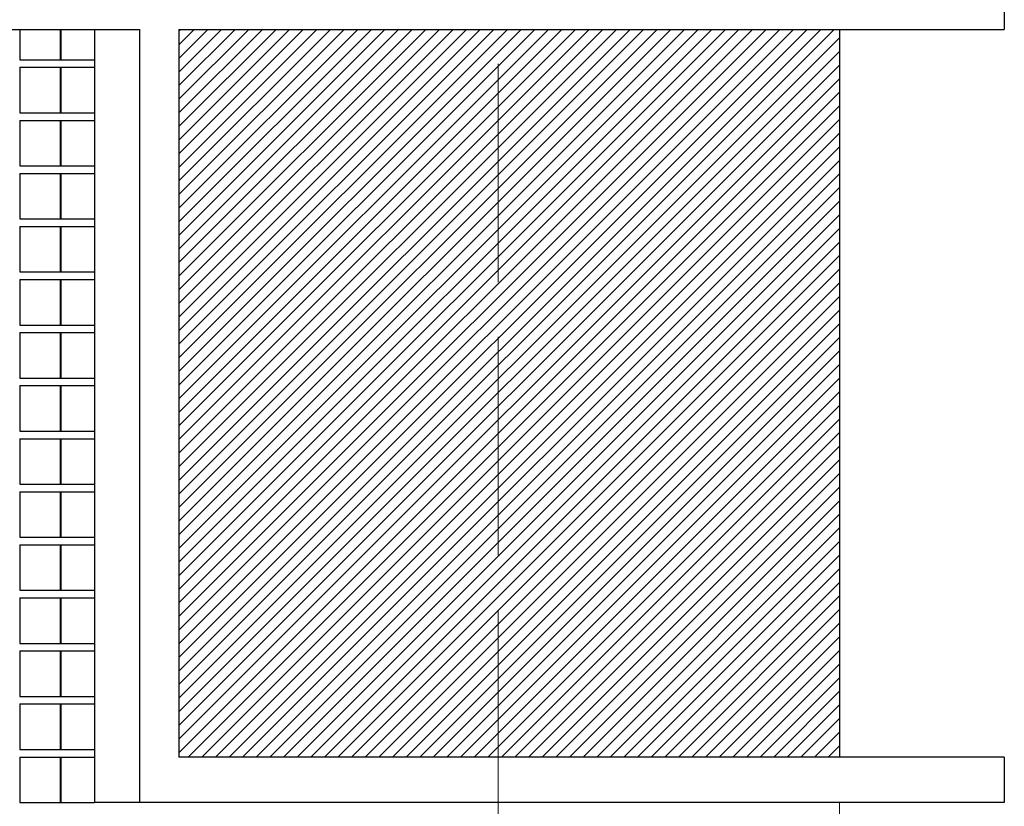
# Model space of a CAD drawing. Header units: millimetres. Extents: x 27034 to 255531, y -206966 to 210227.
# Tile 83 of 87: x 180765 to 187259, y 5333 to 10522. Entities that reach past the tile are written whole.
import ezdxf

# ---------------------------------------------------------------- set-up
doc = ezdxf.new("R2010")
doc.units = ezdxf.units.MM
doc.header["$LTSCALE"] = 0.05
doc.linetypes.add('ACAD_ISO04W100', pattern=[30, 24, -3, 0, -3])
doc.layers.get('0').update_dxf_attribs({"lineweight": 0})
for name, color, linetype, lineweight in [('001 Axis', 1, 'ACAD_ISO04W100', 13), ('A-Elev', 111, 'Continuous', 25), ('A-Sect-Thin', 31, 'Continuous', 25)]:
    doc.layers.add(name, color=color, linetype=linetype, lineweight=lineweight)
doc.layers.add('A-20--F1-WALLS', color=5, linetype='Continuous')

# ---------------------------------------------------------------- blocks, each defined once
blk = doc.blocks.new('*U36')
at = {"layer": 'A-Sect-Thin', "color": 252, "linetype": 'Continuous', "lineweight": 25}
for points in [[(6784.1, 4048), (6784.1, 4348)], [(6784.1, 4348), (7052, 4348)], [(7052, 4048), (7052, 4348)], [(7052, 4348), (7056.5, 4348)], [(7056.5, 4048), (7056.5, 4348)], [(7056.5, 4348), (7276.7, 4348)], [(6784.1, 4048), (7052, 4048)], [(7052, 4048), (7056.5, 4048)], [(7056.5, 4048), (7276.7, 4048)], [(6784.1, 3698), (6784.1, 3998)], [(6784.1, 3998), (7052, 3998)], [(7052, 3698), (7052, 3998)], [(7052, 3998), (7056.5, 3998)], [(7056.5, 3698), (7056.5, 3998)], [(7056.5, 3998), (7276.7, 3998)], [(6784.1, 3698), (7052, 3698)], [(6784.1, 3348), (6784.1, 3648)], [(6784.1, 3648), (7052, 3648)], [(7052, 3698), (7056.5, 3698)], [(7052, 3348), (7052, 3648)], [(7052, 3648), (7056.5, 3648)], [(7056.5, 3698), (7276.7, 3698)], [(7056.5, 3348), (7056.5, 3648)], [(7056.5, 3648), (7276.7, 3648)], [(6784.1, 3348), (7052, 3348)], [(7052, 3348), (7056.5, 3348)], [(7056.5, 3348), (7276.7, 3348)], [(6784.1, 2998), (6784.1, 3298)], [(6784.1, 3298), (7052, 3298)], [(7052, 2998), (7052, 3298)], [(7052, 3298), (7056.5, 3298)], [(7056.5, 2998), (7056.5, 3298)], [(7056.5, 3298), (7276.7, 3298)], [(6784.1, 2998), (7052, 2998)], [(7052, 2998), (7056.5, 2998)], [(7056.5, 2998), (7276.7, 2998)], [(6784.1, 2648), (6784.1, 2948)], [(6784.1, 2948), (7052, 2948)], [(7052, 2648), (7052, 2948)], [(7052, 2948), (7056.5, 2948)], [(7056.5, 2648), (7056.5, 2948)], [(7056.5, 2948), (7276.7, 2948)], [(6784.1, 2648), (7052, 2648)], [(6784.1, 2298), (6784.1, 2598)], [(6784.1, 2598), (7052, 2598)], [(7052, 2648), (7056.5, 2648)], [(7052, 2298), (7052, 2598)], [(7052, 2598), (7056.5, 2598)], [(7056.5, 2648), (7276.7, 2648)], [(7056.5, 2298), (7056.5, 2598)], [(7056.5, 2598), (7276.7, 2598)], [(6784.1, 2298), (7052, 2298)], [(7052, 2298), (7056.5, 2298)], [(7056.5, 2298), (7276.7, 2298)], [(6784.1, 1948), (6784.1, 2248)], [(6784.1, 2248), (7052, 2248)], [(7052, 1948), (7052, 2248)], [(7052, 2248), (7056.5, 2248)], [(7056.5, 1948), (7056.5, 2248)], [(7056.5, 2248), (7276.7, 2248)], [(6784.1, 1948), (7052, 1948)], [(6784.1, 1598), (6784.1, 1898)], [(6784.1, 1898), (7052, 1898)], [(7052, 1948), (7056.5, 1948)], [(7052, 1598), (7052, 1898)], [(7052, 1898), (7056.5, 1898)], [(7056.5, 1948), (7276.7, 1948)], [(7056.5, 1598), (7056.5, 1898)], [(7056.5, 1898), (7276.7, 1898)], [(6784.1, 1598), (7052, 1598)], [(7052, 1598), (7056.5, 1598)], [(7056.5, 1598), (7276.7, 1598)], [(6784.1, 1248), (6784.1, 1548)], [(6784.1, 1548), (7052, 1548)], [(7052, 1248), (7052, 1548)], [(7052, 1548), (7056.5, 1548)], [(7056.5, 1248), (7056.5, 1548)], [(7056.5, 1548), (7276.7, 1548)], [(6784.1, 1248), (7052, 1248)], [(7052, 1248), (7056.5, 1248)], [(7056.5, 1248), (7276.7, 1248)], [(6784.1, 898), (6784.1, 1198)], [(6784.1, 1198), (7052, 1198)], [(7052, 898), (7052, 1198)], [(7052, 1198), (7056.5, 1198)], [(7056.5, 898), (7056.5, 1198)], [(7056.5, 1198), (7276.7, 1198)], [(6784.1, 898), (7052, 898)], [(6784.1, 548), (6784.1, 848)], [(6784.1, 848), (7052, 848)], [(7052, 898), (7056.5, 898)], [(7052, 548), (7052, 848)], [(7052, 848), (7056.5, 848)], [(7056.5, 898), (7276.7, 898)], [(7056.5, 548), (7056.5, 848)], [(7056.5, 848), (7276.7, 848)], [(6784.1, 548), (7052, 548)], [(7052, 548), (7056.5, 548)], [(7056.5, 548), (7276.7, 548)], [(6784.1, 198), (6784.1, 498)], [(6784.1, 498), (7052, 498)], [(7052, 198), (7052, 498)], [(7052, 498), (7056.5, 498)], [(7056.5, 198), (7056.5, 498)], [(7056.5, 498), (7276.7, 498)], [(6784.1, 198), (7052, 198)], [(7052, 198), (7056.5, 198)], [(7056.5, 198), (7276.7, 198)], [(6784.1, -152), (6784.1, 148)], [(6784.1, 148), (7052, 148)], [(7052, -152), (7052, 148)], [(7052, 148), (7056.5, 148)], [(7056.5, -152), (7056.5, 148)], [(7056.5, 148), (7276.7, 148)], [(6784.1, -152), (7052, -152)], [(7052, -152), (7056.5, -152)], [(7056.5, -152), (7276.7, -152)], [(6784.1, -502), (6784.1, -202)], [(6784.1, -202), (7052, -202)], [(7052, -502), (7052, -202)], [(7052, -202), (7056.5, -202)], [(7056.5, -502), (7056.5, -202)], [(7056.5, -202), (7276.7, -202)], [(6784.1, -502), (7052, -502)], [(7052, -502), (7056.5, -502)], [(7056.5, -502), (7276.7, -502)], [(6784.1, -752), (6784.1, -552)], [(6784.1, -552), (7052, -552)], [(7052, -752), (7052, -552)], [(7052, -552), (7056.5, -552)], [(7056.5, -752), (7056.5, -552)], [(7056.5, -552), (7276.7, -552)]]:
    blk.add_lwpolyline(points, dxfattribs=at)

msp = doc.modelspace()

# ---------------------------------------------------------------- hatches: boundary and pattern name
at = {"lineweight": 0, "true_color": 0x21888f}
h = msp.add_hatch(dxfattribs=at)
h.set_pattern_fill('ANSI31', color=137, scale=20, style=0)
h.set_pattern_definition([(45, (194680.184, -82655.9), (-44.90128, 44.90128), [])])
h.paths.add_polyline_path([(181815, 10457.8), (181815, 5657.8), (186171.5, 5657.8), (186171.5, 10457.8)])

# ---------------------------------------------------------------- linework, layer by layer
at = {"lineweight": 0}
msp.add_line((186171.5, -122.1, -4196.2), (186171.5, 5357.8, -4196.2), dxfattribs=at)
at = {"layer": '001 Axis', "ltscale": 1200}
msp.add_line((183920.4, 24630.9, -4196.2), (183920.4, -13240.5, -4196.2), dxfattribs=at)
at = {"layer": 'A-20--F1-WALLS'}
for p, q in [((187258.7, 10957.8, -22500), (187258.7, 10457.8, -22500)), ((168058, 10457.8, -12928.7), (181554.6, 10457.8, -19656.6)), ((181257.5, 10457.8, -22500), (181257.5, 5357.8, -22500)), ((181554.6, 10457.8, -22500), (181554.6, 5357.8, -22500)), ((181815, 10457.8, -19786.4), (187258.7, 10457.8, -22500)), ((181815, 10457.8, -22500), (181815, 5657.8, -22500)), ((186171.5, 10457.8, -4196.2), (186171.5, 5657.8, -4196.2)), ((187258.7, 5657.8, 35086.6), (181815, 5657.8, 35086.6)), ((187258.7, 5657.8, -22500), (187258.7, 5357.8, -22500)), ((187258.7, 5357.8, 35086.6), (181257.5, 5357.8, 35086.6))]:
    msp.add_line(p, q, dxfattribs=at)

# ---------------------------------------------------------------- block references
at = {"layer": 'A-Elev', "color": 3, "linetype": 'Continuous', "lineweight": 30, "xscale": -1, "rotation": 180}
msp.add_blockref('*U36', (173980.8, 9705.7, -20696.3), dxfattribs=at)

doc.saveas('drawing.dxf')
